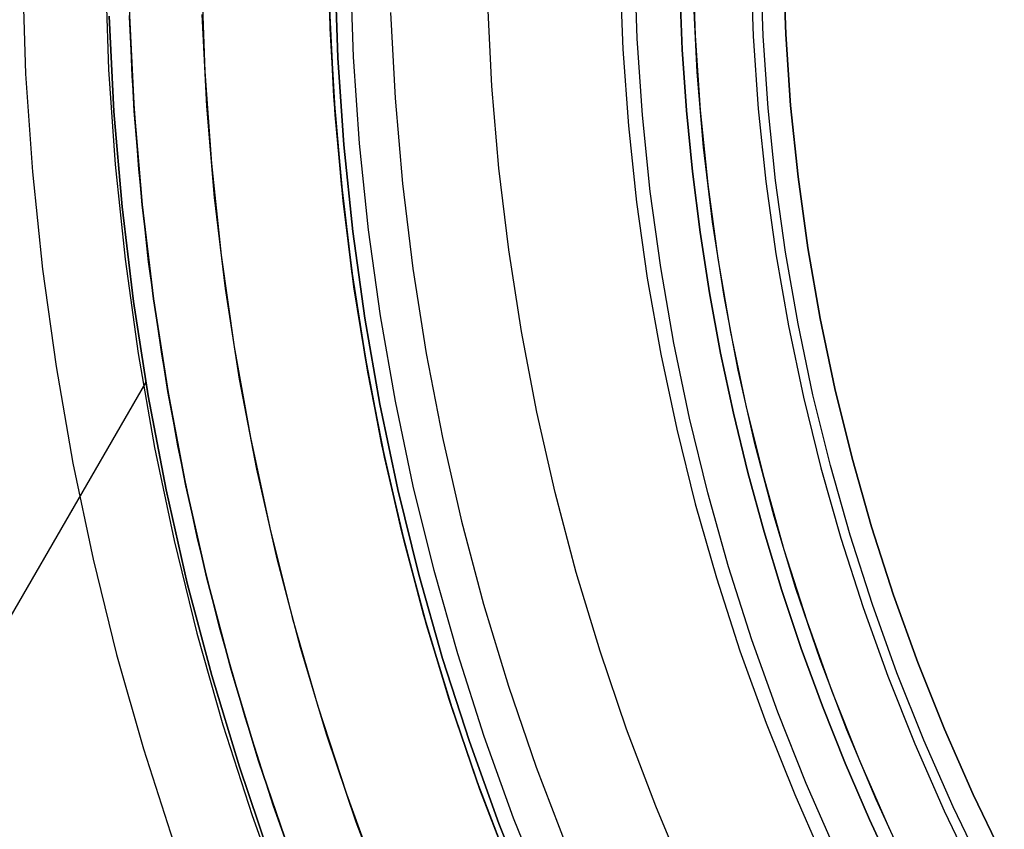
# Model space of a CAD drawing. Header units: millimetres. Extents: x 10871 to 12032, y -2698 to -1680.
# Tile 77 of 183: x 11373 to 11400, y -2072 to -2050. Entities that reach past the tile are written whole.
import ezdxf

# ---------------------------------------------------------------- set-up
doc = ezdxf.new("R2010")
doc.units = ezdxf.units.MM
doc.layers.add('1', color=7, linetype='Continuous')
doc.layers.add('color', color=7, linetype='Continuous')

msp = doc.modelspace()

# ---------------------------------------------------------------- linework, layer by layer
at = {"layer": '1', "color": 7, "true_color": 0xffffff}
for p, q in [((11381.885, -2047.721, 60.904), (11381.94, -2050.098, 60.904)), ((11381.94, -2050.098, 60.904), (11381.885, -2047.721, 60.904)), ((11393.487, -2048.307, 208.403), (11393.556, -2050.311, 208.403)), ((11393.825, -2050.297, 208.385), (11393.756, -2048.303, 208.385)), ((11393.825, -2050.297, 208.385), (11393.756, -2048.303, 208.385)), ((11394.448, -2050.256, 206.567), (11394.38, -2048.289, 206.567)), ((11394.38, -2048.289, 208.385), (11394.448, -2050.256, 208.385)), ((11394.38, -2048.289, 206.567), (11394.448, -2050.256, 206.567)), ((11394.448, -2050.256, 208.385), (11394.38, -2048.289, 208.385)), ((11394.448, -2050.256, 207.476), (11394.38, -2048.289, 207.476)), ((11373.48, -2048.653, 69.704), (11373.573, -2051.347, 69.704)), ((11373.48, -2048.653, 69.704), (11373.573, -2051.347, 69.704)), ((11375.761, -2048.613, 71.704), (11375.851, -2051.229, 71.704)), ((11375.761, -2048.613, 71.704), (11375.851, -2051.229, 71.704)), ((11382.065, -2048.504, 46.153), (11382.148, -2050.902, 46.153)), ((11382.148, -2050.902, 53.153), (11382.065, -2048.504, 53.153)), ((11382.065, -2048.504, 46.153), (11382.148, -2050.902, 46.153)), ((11382.065, -2048.504, 49.653), (11382.148, -2050.902, 49.653)), ((11382.065, -2048.504, 53.153), (11382.148, -2050.902, 53.153)), ((11382.579, -2050.88, 138.188), (11382.497, -2048.497, 138.188)), ((11391.535, -2048.989, 206.672), (11391.606, -2050.672, 206.672)), ((11391.606, -2050.672, 206.672), (11391.535, -2048.989, 206.672)), ((11392.018, -2051.301, 70.904), (11391.915, -2049.235, 70.904)), ((11392.018, -2051.301, 70.904), (11391.915, -2049.235, 70.904)), ((11386.381, -2051.68, 76.403), (11386.268, -2049.419, 76.403)), ((11386.381, -2051.68, 76.403), (11386.268, -2049.419, 76.403)), ((11375.999, -2052.379, 65.998), (11375.868, -2049.756, 65.998)), ((11375.868, -2049.756, 65.998), (11375.999, -2052.379, 65.998)), ((11376.553, -2052.342, 46.606), (11376.423, -2049.738, 46.606)), ((11376.553, -2052.342, 46.606), (11376.423, -2049.738, 46.606)), ((11376.423, -2049.738, 34.804), (11376.553, -2052.342, 34.804)), ((11376.553, -2052.342, 40.705), (11376.423, -2049.738, 40.705)), ((11376.553, -2052.342, 34.804), (11376.423, -2049.738, 34.804)), ((11382.041, -2051.972, 42.804), (11381.92, -2049.56, 42.804)), ((11381.92, -2049.56, 42.804), (11382.041, -2051.972, 42.804)), ((11382.041, -2051.972, 51.854), (11381.92, -2049.56, 51.854)), ((11383.595, -2049.66, 44.653), (11383.718, -2052.013, 44.653)), ((11383.595, -2049.66, 44.653), (11383.718, -2052.013, 44.653)), ((11383.595, -2049.66, 44.653), (11383.718, -2052.013, 44.653)), ((11381.94, -2050.098, 60.904), (11382.076, -2052.471, 60.904)), ((11382.076, -2052.471, 60.904), (11381.94, -2050.098, 60.904)), ((11393.556, -2050.311, 208.403), (11393.695, -2052.311, 208.403)), ((11393.962, -2052.288, 208.385), (11393.825, -2050.297, 208.385)), ((11393.962, -2052.288, 208.385), (11393.825, -2050.297, 208.385)), ((11394.583, -2052.219, 206.567), (11394.448, -2050.256, 206.567)), ((11394.448, -2050.256, 208.385), (11394.583, -2052.219, 208.385)), ((11394.448, -2050.256, 206.567), (11394.583, -2052.219, 206.567)), ((11394.583, -2052.219, 208.385), (11394.448, -2050.256, 208.385)), ((11394.583, -2052.219, 207.476), (11394.448, -2050.256, 207.476)), ((11382.743, -2053.258, 138.188), (11382.579, -2050.88, 138.188)), ((11391.606, -2050.672, 206.672), (11391.723, -2052.352, 206.672)), ((11391.723, -2052.352, 206.672), (11391.606, -2050.672, 206.672)), ((11382.148, -2050.902, 46.153), (11382.313, -2053.296, 46.153)), ((11382.313, -2053.296, 53.153), (11382.148, -2050.902, 53.153)), ((11382.148, -2050.902, 46.153), (11382.313, -2053.296, 46.153)), ((11382.148, -2050.902, 49.653), (11382.313, -2053.296, 49.653)), ((11382.148, -2050.902, 53.153), (11382.313, -2053.296, 53.153)), ((11373.573, -2051.347, 69.704), (11373.759, -2054.036, 69.704)), ((11373.573, -2051.347, 69.704), (11373.759, -2054.036, 69.704)), ((11375.851, -2051.229, 71.704), (11376.031, -2053.839, 71.704)), ((11375.851, -2051.229, 71.704), (11376.031, -2053.839, 71.704)), ((11392.193, -2053.361, 70.904), (11392.018, -2051.301, 70.904)), ((11392.193, -2053.361, 70.904), (11392.018, -2051.301, 70.904)), ((11386.572, -2053.936, 76.403), (11386.381, -2051.68, 76.403)), ((11386.572, -2053.936, 76.403), (11386.381, -2051.68, 76.403)), ((11382.245, -2054.379, 42.804), (11382.041, -2051.972, 42.804)), ((11382.041, -2051.972, 42.804), (11382.245, -2054.379, 42.804)), ((11382.245, -2054.379, 51.854), (11382.041, -2051.972, 51.854)), ((11383.718, -2052.013, 44.653), (11383.922, -2054.361, 44.653)), ((11383.718, -2052.013, 44.653), (11383.922, -2054.361, 44.653)), ((11383.718, -2052.013, 44.653), (11383.922, -2054.361, 44.653)), ((11394.787, -2054.177, 206.567), (11394.583, -2052.219, 206.567)), ((11394.583, -2052.219, 208.385), (11394.787, -2054.177, 208.385)), ((11394.583, -2052.219, 206.567), (11394.787, -2054.177, 206.567)), ((11394.787, -2054.177, 208.385), (11394.583, -2052.219, 208.385)), ((11394.787, -2054.177, 207.476), (11394.583, -2052.219, 207.476)), ((11376.221, -2054.996, 65.998), (11375.999, -2052.379, 65.998)), ((11375.999, -2052.379, 65.998), (11376.221, -2054.996, 65.998)), ((11376.773, -2054.939, 46.606), (11376.553, -2052.342, 46.606)), ((11376.773, -2054.939, 46.606), (11376.553, -2052.342, 46.606)), ((11376.553, -2052.342, 34.804), (11376.773, -2054.939, 34.804)), ((11376.773, -2054.939, 40.705), (11376.553, -2052.342, 40.705)), ((11376.773, -2054.939, 34.804), (11376.553, -2052.342, 34.804)), ((11382.076, -2052.471, 60.904), (11382.293, -2054.838, 60.904)), ((11382.293, -2054.838, 60.904), (11382.076, -2052.471, 60.904)), ((11391.723, -2052.352, 206.672), (11391.886, -2054.028, 206.672)), ((11391.886, -2054.028, 206.672), (11391.723, -2052.352, 206.672)), ((11393.695, -2052.311, 208.403), (11393.902, -2054.305, 208.403)), ((11394.169, -2054.273, 208.385), (11393.962, -2052.288, 208.385)), ((11394.169, -2054.273, 208.385), (11393.962, -2052.288, 208.385)), ((11382.313, -2053.296, 46.153), (11382.561, -2055.682, 46.153)), ((11382.561, -2055.682, 53.153), (11382.313, -2053.296, 53.153)), ((11382.313, -2053.296, 46.153), (11382.561, -2055.682, 46.153)), ((11382.313, -2053.296, 49.653), (11382.561, -2055.682, 49.653)), ((11382.313, -2053.296, 53.153), (11382.561, -2055.682, 53.153)), ((11382.99, -2055.63, 138.188), (11382.743, -2053.258, 138.188)), ((11392.439, -2055.415, 70.904), (11392.193, -2053.361, 70.904)), ((11392.439, -2055.415, 70.904), (11392.193, -2053.361, 70.904)), ((11376.031, -2053.839, 71.704), (11376.302, -2056.442, 71.704)), ((11376.031, -2053.839, 71.704), (11376.302, -2056.442, 71.704)), ((11373.759, -2054.036, 69.704), (11374.038, -2056.717, 69.704)), ((11373.759, -2054.036, 69.704), (11374.038, -2056.717, 69.704)), ((11386.842, -2056.185, 76.403), (11386.572, -2053.936, 76.403)), ((11386.842, -2056.185, 76.403), (11386.572, -2053.936, 76.403)), ((11391.886, -2054.028, 206.672), (11392.097, -2055.699, 206.672)), ((11392.097, -2055.699, 206.672), (11391.886, -2054.028, 206.672)), ((11382.532, -2056.778, 42.804), (11382.245, -2054.379, 42.804)), ((11382.245, -2054.379, 42.804), (11382.532, -2056.778, 42.804)), ((11382.532, -2056.778, 51.854), (11382.245, -2054.379, 51.854)), ((11383.922, -2054.361, 44.653), (11384.207, -2056.699, 44.653)), ((11383.922, -2054.361, 44.653), (11384.207, -2056.699, 44.653)), ((11383.922, -2054.361, 44.653), (11384.207, -2056.699, 44.653)), ((11393.902, -2054.305, 208.403), (11394.178, -2056.291, 208.403)), ((11394.443, -2056.249, 208.385), (11394.169, -2054.273, 208.385)), ((11394.443, -2056.249, 208.385), (11394.169, -2054.273, 208.385)), ((11395.058, -2056.126, 206.567), (11394.787, -2054.177, 206.567)), ((11394.787, -2054.177, 208.385), (11395.058, -2056.126, 208.385)), ((11394.787, -2054.177, 206.567), (11395.058, -2056.126, 206.567)), ((11395.058, -2056.126, 208.385), (11394.787, -2054.177, 208.385)), ((11395.058, -2056.126, 207.476), (11394.787, -2054.177, 207.476)), ((11377.084, -2057.527, 46.606), (11376.773, -2054.939, 46.606)), ((11377.084, -2057.527, 46.606), (11376.773, -2054.939, 46.606)), ((11376.773, -2054.939, 34.804), (11377.084, -2057.527, 34.804)), ((11377.084, -2057.527, 40.705), (11376.773, -2054.939, 40.705)), ((11377.084, -2057.527, 34.804), (11376.773, -2054.939, 34.804)), ((11382.293, -2054.838, 60.904), (11382.591, -2057.196, 60.904)), ((11382.591, -2057.196, 60.904), (11382.293, -2054.838, 60.904)), ((11376.533, -2057.603, 65.998), (11376.221, -2054.996, 65.998)), ((11376.221, -2054.996, 65.998), (11376.533, -2057.603, 65.998)), ((11392.756, -2057.458, 70.904), (11392.439, -2055.415, 70.904)), ((11392.756, -2057.458, 70.904), (11392.439, -2055.415, 70.904)), ((11382.561, -2055.682, 46.153), (11382.892, -2058.058, 46.153)), ((11382.892, -2058.058, 53.153), (11382.561, -2055.682, 53.153)), ((11382.561, -2055.682, 46.153), (11382.892, -2058.058, 46.153)), ((11382.561, -2055.682, 49.653), (11382.892, -2058.058, 49.653)), ((11382.561, -2055.682, 53.153), (11382.892, -2058.058, 53.153)), ((11383.318, -2057.992, 138.188), (11382.99, -2055.63, 138.188)), ((11392.097, -2055.699, 206.672), (11392.355, -2057.364, 206.672)), ((11392.355, -2057.364, 206.672), (11392.097, -2055.699, 206.672)), ((11387.189, -2058.422, 76.403), (11386.842, -2056.185, 76.403)), ((11387.189, -2058.422, 76.403), (11386.842, -2056.185, 76.403)), ((11394.178, -2056.291, 208.403), (11394.522, -2058.266, 208.403)), ((11394.786, -2058.215, 208.385), (11394.443, -2056.249, 208.385)), ((11394.786, -2058.215, 208.385), (11394.443, -2056.249, 208.385)), ((11395.396, -2058.065, 206.567), (11395.058, -2056.126, 206.567)), ((11395.058, -2056.126, 208.385), (11395.396, -2058.065, 208.385)), ((11395.058, -2056.126, 206.567), (11395.396, -2058.065, 206.567)), ((11395.396, -2058.065, 208.385), (11395.058, -2056.126, 208.385)), ((11395.396, -2058.065, 207.476), (11395.058, -2056.126, 207.476)), ((11376.302, -2056.442, 71.704), (11376.662, -2059.034, 71.704)), ((11376.302, -2056.442, 71.704), (11376.662, -2059.034, 71.704)), ((11374.038, -2056.717, 69.704), (11374.409, -2059.387, 69.704)), ((11374.038, -2056.717, 69.704), (11374.409, -2059.387, 69.704)), ((11382.903, -2059.165, 42.804), (11382.532, -2056.778, 42.804)), ((11382.532, -2056.778, 42.804), (11382.903, -2059.165, 42.804)), ((11382.903, -2059.165, 51.854), (11382.532, -2056.778, 51.854)), ((11384.207, -2056.699, 44.653), (11384.573, -2059.027, 44.653)), ((11384.207, -2056.699, 44.653), (11384.573, -2059.027, 44.653)), ((11384.207, -2056.699, 44.653), (11384.573, -2059.027, 44.653)), ((11382.591, -2057.196, 60.904), (11382.97, -2059.543, 60.904)), ((11382.97, -2059.543, 60.904), (11382.591, -2057.196, 60.904)), ((11392.355, -2057.364, 206.672), (11392.659, -2059.02, 206.672)), ((11392.659, -2059.02, 206.672), (11392.355, -2057.364, 206.672)), ((11376.937, -2060.198, 65.998), (11376.533, -2057.603, 65.998)), ((11376.533, -2057.603, 65.998), (11376.937, -2060.198, 65.998)), ((11377.484, -2060.103, 46.606), (11377.084, -2057.527, 46.606)), ((11377.484, -2060.103, 46.606), (11377.084, -2057.527, 46.606)), ((11377.084, -2057.527, 34.804), (11377.484, -2060.103, 34.804)), ((11377.484, -2060.103, 40.705), (11377.084, -2057.527, 40.705)), ((11377.484, -2060.103, 34.804), (11377.084, -2057.527, 34.804)), ((11393.145, -2059.489, 70.904), (11392.756, -2057.458, 70.904)), ((11393.145, -2059.489, 70.904), (11392.756, -2057.458, 70.904)), ((11382.892, -2058.058, 46.153), (11383.304, -2060.422, 46.153)), ((11383.304, -2060.422, 53.153), (11382.892, -2058.058, 53.153)), ((11382.892, -2058.058, 46.153), (11383.304, -2060.422, 46.153)), ((11382.892, -2058.058, 49.653), (11383.304, -2060.422, 49.653)), ((11382.892, -2058.058, 53.153), (11383.304, -2060.422, 53.153)), ((11383.728, -2060.341, 138.188), (11383.318, -2057.992, 138.188)), ((11395.801, -2059.991, 206.567), (11395.396, -2058.065, 206.567)), ((11395.396, -2058.065, 208.385), (11395.801, -2059.991, 208.385)), ((11395.396, -2058.065, 206.567), (11395.801, -2059.991, 206.567)), ((11395.801, -2059.991, 208.385), (11395.396, -2058.065, 208.385)), ((11395.801, -2059.991, 207.476), (11395.396, -2058.065, 207.476)), ((11387.614, -2060.646, 76.403), (11387.189, -2058.422, 76.403)), ((11387.614, -2060.646, 76.403), (11387.189, -2058.422, 76.403)), ((11394.522, -2058.266, 208.403), (11394.935, -2060.228, 208.403)), ((11395.196, -2060.168, 208.385), (11394.786, -2058.215, 208.385)), ((11395.196, -2060.168, 208.385), (11394.786, -2058.215, 208.385)), ((11376.662, -2059.034, 71.704), (11377.112, -2061.612, 71.704)), ((11376.662, -2059.034, 71.704), (11377.112, -2061.612, 71.704)), ((11383.357, -2061.537, 42.804), (11382.903, -2059.165, 42.804)), ((11382.903, -2059.165, 42.804), (11383.357, -2061.537, 42.804)), ((11383.357, -2061.537, 51.854), (11382.903, -2059.165, 51.854)), ((11384.573, -2059.027, 44.653), (11385.019, -2061.34, 44.653)), ((11384.573, -2059.027, 44.653), (11385.019, -2061.34, 44.653)), ((11384.573, -2059.027, 44.653), (11385.019, -2061.34, 44.653)), ((11392.659, -2059.02, 206.672), (11393.01, -2060.667, 206.672)), ((11393.01, -2060.667, 206.672), (11392.659, -2059.02, 206.672)), ((11374.409, -2059.387, 69.704), (11374.872, -2062.043, 69.704)), ((11374.409, -2059.387, 69.704), (11374.872, -2062.043, 69.704)), ((11382.97, -2059.543, 60.904), (11383.428, -2061.876, 60.904)), ((11383.428, -2061.876, 60.904), (11382.97, -2059.543, 60.904)), ((11393.603, -2061.506, 70.904), (11393.145, -2059.489, 70.904)), ((11393.603, -2061.506, 70.904), (11393.145, -2059.489, 70.904)), ((11376.871, -2059.814, 65.998), (11368.631, -2074.087, 65.998)), ((11396.272, -2061.902, 206.567), (11395.801, -2059.991, 206.567)), ((11395.801, -2059.991, 208.385), (11396.272, -2061.902, 208.385)), ((11395.801, -2059.991, 206.567), (11396.272, -2061.902, 206.567)), ((11396.272, -2061.902, 208.385), (11395.801, -2059.991, 208.385)), ((11396.272, -2061.902, 207.476), (11395.801, -2059.991, 207.476)), ((11377.43, -2062.777, 65.998), (11376.937, -2060.198, 65.998)), ((11376.937, -2060.198, 65.998), (11377.43, -2062.777, 65.998)), ((11377.973, -2062.663, 46.606), (11377.484, -2060.103, 46.606)), ((11377.973, -2062.663, 46.606), (11377.484, -2060.103, 46.606)), ((11377.484, -2060.103, 34.804), (11377.973, -2062.663, 34.804)), ((11377.973, -2062.663, 40.705), (11377.484, -2060.103, 40.705)), ((11377.973, -2062.663, 34.804), (11377.484, -2060.103, 34.804)), ((11384.218, -2062.674, 138.188), (11383.728, -2060.341, 138.188)), ((11394.935, -2060.228, 208.403), (11395.414, -2062.174, 208.403)), ((11395.674, -2062.106, 208.385), (11395.196, -2060.168, 208.385)), ((11395.674, -2062.106, 208.385), (11395.196, -2060.168, 208.385)), ((11383.304, -2060.422, 46.153), (11383.797, -2062.77, 46.153)), ((11383.797, -2062.77, 53.153), (11383.304, -2060.422, 53.153)), ((11383.304, -2060.422, 46.153), (11383.797, -2062.77, 46.153)), ((11383.304, -2060.422, 49.653), (11383.797, -2062.77, 49.653)), ((11383.304, -2060.422, 53.153), (11383.797, -2062.77, 53.153)), ((11388.116, -2062.854, 76.403), (11387.614, -2060.646, 76.403)), ((11388.116, -2062.854, 76.403), (11387.614, -2060.646, 76.403)), ((11393.01, -2060.667, 206.672), (11393.408, -2062.304, 206.672)), ((11393.408, -2062.304, 206.672), (11393.01, -2060.667, 206.672)), ((11385.019, -2061.34, 44.653), (11385.545, -2063.637, 44.653)), ((11385.019, -2061.34, 44.653), (11385.545, -2063.637, 44.653)), ((11385.019, -2061.34, 44.653), (11385.545, -2063.637, 44.653)), ((11377.112, -2061.612, 71.704), (11377.65, -2064.173, 71.704)), ((11377.112, -2061.612, 71.704), (11377.65, -2064.173, 71.704)), ((11383.892, -2063.893, 42.804), (11383.357, -2061.537, 42.804)), ((11383.357, -2061.537, 42.804), (11383.892, -2063.893, 42.804)), ((11383.892, -2063.893, 51.854), (11383.357, -2061.537, 51.854)), ((11394.132, -2063.505, 70.904), (11393.603, -2061.506, 70.904)), ((11394.132, -2063.505, 70.904), (11393.603, -2061.506, 70.904)), ((11383.428, -2061.876, 60.904), (11383.966, -2064.191, 60.904)), ((11383.966, -2064.191, 60.904), (11383.428, -2061.876, 60.904)), ((11396.808, -2063.796, 206.567), (11396.272, -2061.902, 206.567)), ((11396.272, -2061.902, 208.385), (11396.808, -2063.796, 208.385)), ((11396.272, -2061.902, 206.567), (11396.808, -2063.796, 206.567)), ((11396.808, -2063.796, 208.385), (11396.272, -2061.902, 208.385)), ((11396.808, -2063.796, 207.476), (11396.272, -2061.902, 207.476)), ((11374.872, -2062.043, 69.704), (11375.426, -2064.681, 69.704)), ((11374.872, -2062.043, 69.704), (11375.426, -2064.681, 69.704)), ((11395.414, -2062.174, 208.403), (11395.961, -2064.103, 208.403)), ((11396.218, -2064.026, 208.385), (11395.674, -2062.106, 208.385)), ((11396.218, -2064.026, 208.385), (11395.674, -2062.106, 208.385)), ((11393.408, -2062.304, 206.672), (11393.852, -2063.929, 206.672)), ((11393.852, -2063.929, 206.672), (11393.408, -2062.304, 206.672)), ((11378.012, -2065.338, 65.998), (11377.43, -2062.777, 65.998)), ((11377.43, -2062.777, 65.998), (11378.012, -2065.338, 65.998)), ((11378.551, -2065.205, 46.606), (11377.973, -2062.663, 46.606)), ((11378.551, -2065.205, 46.606), (11377.973, -2062.663, 46.606)), ((11377.973, -2062.663, 34.804), (11378.551, -2065.205, 34.804)), ((11378.551, -2065.205, 40.705), (11377.973, -2062.663, 40.705)), ((11378.551, -2065.205, 34.804), (11377.973, -2062.663, 34.804)), ((11383.797, -2062.77, 46.153), (11384.371, -2065.099, 46.153)), ((11384.371, -2065.099, 53.153), (11383.797, -2062.77, 53.153)), ((11383.797, -2062.77, 46.153), (11384.371, -2065.099, 46.153)), ((11383.797, -2062.77, 49.653), (11384.371, -2065.099, 49.653)), ((11383.797, -2062.77, 53.153), (11384.371, -2065.099, 53.153)), ((11384.789, -2064.989, 138.188), (11384.218, -2062.674, 138.188)), ((11388.695, -2065.044, 76.403), (11388.116, -2062.854, 76.403)), ((11388.695, -2065.044, 76.403), (11388.116, -2062.854, 76.403)), ((11394.729, -2065.485, 70.904), (11394.132, -2063.505, 70.904)), ((11394.729, -2065.485, 70.904), (11394.132, -2063.505, 70.904)), ((11385.545, -2063.637, 44.653), (11386.15, -2065.914, 44.653)), ((11385.545, -2063.637, 44.653), (11386.15, -2065.914, 44.653)), ((11385.545, -2063.637, 44.653), (11386.15, -2065.914, 44.653)), ((11397.41, -2065.67, 206.567), (11396.808, -2063.796, 206.567)), ((11396.808, -2063.796, 208.385), (11397.41, -2065.67, 208.385)), ((11396.808, -2063.796, 206.567), (11397.41, -2065.67, 206.567)), ((11397.41, -2065.67, 208.385), (11396.808, -2063.796, 208.385)), ((11397.41, -2065.67, 207.476), (11396.808, -2063.796, 207.476)), ((11384.509, -2066.228, 42.804), (11383.892, -2063.893, 42.804)), ((11383.892, -2063.893, 42.804), (11384.509, -2066.228, 42.804)), ((11384.509, -2066.228, 51.854), (11383.892, -2063.893, 51.854)), ((11393.852, -2063.929, 206.672), (11394.341, -2065.541, 206.672)), ((11394.341, -2065.541, 206.672), (11393.852, -2063.929, 206.672)), ((11395.961, -2064.103, 208.403), (11396.574, -2066.012, 208.403)), ((11396.828, -2065.926, 208.385), (11396.218, -2064.026, 208.385)), ((11396.828, -2065.926, 208.385), (11396.218, -2064.026, 208.385)), ((11377.65, -2064.173, 71.704), (11378.276, -2066.714, 71.704)), ((11377.65, -2064.173, 71.704), (11378.276, -2066.714, 71.704)), ((11383.966, -2064.191, 60.904), (11384.583, -2066.487, 60.904)), ((11384.583, -2066.487, 60.904), (11383.966, -2064.191, 60.904)), ((11375.426, -2064.681, 69.704), (11376.071, -2067.298, 69.704)), ((11375.426, -2064.681, 69.704), (11376.071, -2067.298, 69.704)), ((11379.217, -2067.725, 46.606), (11378.551, -2065.205, 46.606)), ((11379.217, -2067.725, 46.606), (11378.551, -2065.205, 46.606)), ((11378.551, -2065.205, 34.804), (11379.217, -2067.725, 34.804)), ((11379.217, -2067.725, 40.705), (11378.551, -2065.205, 40.705)), ((11379.217, -2067.725, 34.804), (11378.551, -2065.205, 34.804)), ((11384.371, -2065.099, 46.153), (11385.025, -2067.408, 46.153)), ((11385.025, -2067.408, 53.153), (11384.371, -2065.099, 53.153)), ((11384.371, -2065.099, 46.153), (11385.025, -2067.408, 46.153)), ((11384.371, -2065.099, 49.653), (11385.025, -2067.408, 49.653)), ((11384.371, -2065.099, 53.153), (11385.025, -2067.408, 53.153)), ((11385.439, -2067.283, 138.188), (11384.789, -2064.989, 138.188)), ((11389.349, -2067.211, 76.403), (11388.695, -2065.044, 76.403)), ((11389.349, -2067.211, 76.403), (11388.695, -2065.044, 76.403)), ((11378.683, -2067.877, 65.998), (11378.012, -2065.338, 65.998)), ((11378.012, -2065.338, 65.998), (11378.683, -2067.877, 65.998)), ((11395.395, -2067.443, 70.904), (11394.729, -2065.485, 70.904)), ((11395.395, -2067.443, 70.904), (11394.729, -2065.485, 70.904)), ((11394.341, -2065.541, 206.672), (11394.876, -2067.138, 206.672)), ((11394.876, -2067.138, 206.672), (11394.341, -2065.541, 206.672)), ((11398.076, -2067.522, 206.567), (11397.41, -2065.67, 206.567)), ((11397.41, -2065.67, 208.385), (11398.076, -2067.522, 208.385)), ((11397.41, -2065.67, 206.567), (11398.076, -2067.522, 206.567)), ((11398.076, -2067.522, 208.385), (11397.41, -2065.67, 208.385)), ((11398.076, -2067.522, 207.476), (11397.41, -2065.67, 207.476)), ((11386.15, -2065.914, 44.653), (11386.834, -2068.168, 44.653)), ((11386.15, -2065.914, 44.653), (11386.834, -2068.168, 44.653)), ((11386.15, -2065.914, 44.653), (11386.834, -2068.168, 44.653)), ((11396.574, -2066.012, 208.403), (11397.253, -2067.899, 208.403)), ((11397.504, -2067.804, 208.385), (11396.828, -2065.926, 208.385)), ((11397.504, -2067.804, 208.385), (11396.828, -2065.926, 208.385)), ((11385.207, -2068.54, 42.804), (11384.509, -2066.228, 42.804)), ((11384.509, -2066.228, 42.804), (11385.207, -2068.54, 42.804)), ((11385.207, -2068.54, 51.854), (11384.509, -2066.228, 51.854)), ((11384.583, -2066.487, 60.904), (11385.278, -2068.76, 60.904)), ((11385.278, -2068.76, 60.904), (11384.583, -2066.487, 60.904)), ((11378.276, -2066.714, 71.704), (11378.99, -2069.232, 71.704)), ((11378.276, -2066.714, 71.704), (11378.99, -2069.232, 71.704)), ((11376.071, -2067.298, 69.704), (11376.807, -2069.891, 69.704)), ((11376.071, -2067.298, 69.704), (11376.807, -2069.891, 69.704)), ((11386.168, -2069.553, 138.188), (11385.439, -2067.283, 138.188)), ((11390.079, -2069.355, 76.403), (11389.349, -2067.211, 76.403)), ((11390.079, -2069.355, 76.403), (11389.349, -2067.211, 76.403)), ((11394.876, -2067.138, 206.672), (11395.455, -2068.72, 206.672)), ((11395.455, -2068.72, 206.672), (11394.876, -2067.138, 206.672)), ((11385.025, -2067.408, 46.153), (11385.759, -2069.692, 46.153)), ((11385.759, -2069.692, 53.153), (11385.025, -2067.408, 53.153)), ((11385.025, -2067.408, 46.153), (11385.759, -2069.692, 46.153)), ((11385.025, -2067.408, 49.653), (11385.759, -2069.692, 49.653)), ((11385.025, -2067.408, 53.153), (11385.759, -2069.692, 53.153)), ((11396.129, -2069.376, 70.904), (11395.395, -2067.443, 70.904)), ((11396.129, -2069.376, 70.904), (11395.395, -2067.443, 70.904)), ((11398.806, -2069.35, 206.567), (11398.076, -2067.522, 206.567)), ((11398.076, -2067.522, 208.385), (11398.806, -2069.35, 208.385)), ((11398.076, -2067.522, 206.567), (11398.806, -2069.35, 206.567)), ((11398.806, -2069.35, 208.385), (11398.076, -2067.522, 208.385)), ((11398.806, -2069.35, 207.476), (11398.076, -2067.522, 207.476)), ((11379.442, -2070.391, 65.998), (11378.683, -2067.877, 65.998)), ((11378.683, -2067.877, 65.998), (11379.442, -2070.391, 65.998)), ((11379.97, -2070.221, 46.606), (11379.217, -2067.725, 46.606)), ((11379.97, -2070.221, 46.606), (11379.217, -2067.725, 46.606)), ((11379.217, -2067.725, 34.804), (11379.97, -2070.221, 34.804)), ((11379.97, -2070.221, 40.705), (11379.217, -2067.725, 40.705)), ((11379.97, -2070.221, 34.804), (11379.217, -2067.725, 34.804)), ((11397.253, -2067.899, 208.403), (11397.996, -2069.761, 208.403)), ((11398.243, -2069.657, 208.385), (11397.504, -2067.804, 208.385)), ((11398.243, -2069.657, 208.385), (11397.504, -2067.804, 208.385)), ((11386.834, -2068.168, 44.653), (11387.596, -2070.398, 44.653)), ((11386.834, -2068.168, 44.653), (11387.596, -2070.398, 44.653)), ((11386.834, -2068.168, 44.653), (11387.596, -2070.398, 44.653)), ((11385.985, -2070.827, 42.804), (11385.207, -2068.54, 42.804)), ((11385.207, -2068.54, 42.804), (11385.985, -2070.827, 42.804)), ((11385.985, -2070.827, 51.854), (11385.207, -2068.54, 51.854)), ((11395.455, -2068.72, 206.672), (11396.079, -2070.285, 206.672)), ((11396.079, -2070.285, 206.672), (11395.455, -2068.72, 206.672)), ((11385.278, -2068.76, 60.904), (11386.051, -2071.008, 60.904)), ((11386.051, -2071.008, 60.904), (11385.278, -2068.76, 60.904)), ((11378.99, -2069.232, 71.704), (11379.79, -2071.723, 71.704)), ((11378.99, -2069.232, 71.704), (11379.79, -2071.723, 71.704)), ((11386.975, -2071.797, 138.188), (11386.168, -2069.553, 138.188)), ((11390.882, -2071.472, 76.403), (11390.079, -2069.355, 76.403)), ((11390.882, -2071.472, 76.403), (11390.079, -2069.355, 76.403)), ((11396.929, -2071.283, 70.904), (11396.129, -2069.376, 70.904)), ((11396.929, -2071.283, 70.904), (11396.129, -2069.376, 70.904)), ((11399.598, -2071.151, 206.567), (11398.806, -2069.35, 206.567)), ((11398.806, -2069.35, 208.385), (11399.598, -2071.151, 208.385)), ((11398.806, -2069.35, 206.567), (11399.598, -2071.151, 206.567)), ((11399.598, -2071.151, 208.385), (11398.806, -2069.35, 208.385)), ((11399.598, -2071.151, 207.476), (11398.806, -2069.35, 207.476)), ((11385.759, -2069.692, 46.153), (11386.571, -2071.95, 46.153)), ((11386.571, -2071.95, 53.153), (11385.759, -2069.692, 53.153)), ((11385.759, -2069.692, 46.153), (11386.571, -2071.95, 46.153)), ((11385.759, -2069.692, 49.653), (11386.571, -2071.95, 49.653)), ((11385.759, -2069.692, 53.153), (11386.571, -2071.95, 53.153)), ((11397.996, -2069.761, 208.403), (11398.803, -2071.596, 208.403)), ((11399.047, -2071.484, 208.385), (11398.243, -2069.657, 208.385)), ((11399.047, -2071.484, 208.385), (11398.243, -2069.657, 208.385)), ((11376.807, -2069.891, 69.704), (11377.631, -2072.458, 69.704)), ((11376.807, -2069.891, 69.704), (11377.631, -2072.458, 69.704)), ((11380.81, -2072.689, 46.606), (11379.97, -2070.221, 46.606)), ((11380.81, -2072.689, 46.606), (11379.97, -2070.221, 46.606)), ((11379.97, -2070.221, 34.804), (11380.81, -2072.689, 34.804)), ((11380.81, -2072.689, 40.705), (11379.97, -2070.221, 40.705)), ((11380.81, -2072.689, 34.804), (11379.97, -2070.221, 34.804)), ((11396.079, -2070.285, 206.672), (11396.745, -2071.833, 206.672)), ((11396.745, -2071.833, 206.672), (11396.079, -2070.285, 206.672)), ((11380.287, -2072.877, 65.998), (11379.442, -2070.391, 65.998)), ((11379.442, -2070.391, 65.998), (11380.287, -2072.877, 65.998)), ((11387.596, -2070.398, 44.653), (11388.434, -2072.6, 44.653)), ((11387.596, -2070.398, 44.653), (11388.434, -2072.6, 44.653)), ((11387.596, -2070.398, 44.653), (11388.434, -2072.6, 44.653)), ((11386.842, -2073.086, 42.804), (11385.985, -2070.827, 42.804)), ((11385.985, -2070.827, 42.804), (11386.842, -2073.086, 42.804)), ((11386.842, -2073.086, 51.854), (11385.985, -2070.827, 51.854)), ((11386.051, -2071.008, 60.904), (11386.899, -2073.228, 60.904)), ((11386.899, -2073.228, 60.904), (11386.051, -2071.008, 60.904)), ((11400.452, -2072.924, 206.567), (11399.598, -2071.151, 206.567)), ((11399.598, -2071.151, 208.385), (11400.452, -2072.924, 208.385)), ((11399.598, -2071.151, 206.567), (11400.452, -2072.924, 206.567)), ((11400.452, -2072.924, 208.385), (11399.598, -2071.151, 208.385)), ((11400.452, -2072.924, 207.476), (11399.598, -2071.151, 207.476)), ((11397.795, -2073.161, 70.904), (11396.929, -2071.283, 70.904)), ((11397.795, -2073.161, 70.904), (11396.929, -2071.283, 70.904)), ((11379.79, -2071.723, 71.704), (11380.675, -2074.186, 71.704)), ((11379.79, -2071.723, 71.704), (11380.675, -2074.186, 71.704)), ((11391.758, -2073.56, 76.403), (11390.882, -2071.472, 76.403)), ((11391.758, -2073.56, 76.403), (11390.882, -2071.472, 76.403)), ((11398.803, -2071.596, 208.403), (11399.673, -2073.402, 208.403)), ((11399.913, -2073.282, 208.385), (11399.047, -2071.484, 208.385)), ((11399.913, -2073.282, 208.385), (11399.047, -2071.484, 208.385)), ((11386.571, -2071.95, 46.153), (11387.46, -2074.178, 46.153)), ((11387.46, -2074.178, 53.153), (11386.571, -2071.95, 53.153)), ((11386.571, -2071.95, 46.153), (11387.46, -2074.178, 46.153)), ((11386.571, -2071.95, 49.653), (11387.46, -2074.178, 49.653)), ((11386.571, -2071.95, 53.153), (11387.46, -2074.178, 53.153)), ((11387.859, -2074.011, 138.188), (11386.975, -2071.797, 138.188)), ((11396.745, -2071.833, 206.672), (11397.455, -2073.361, 206.672)), ((11397.455, -2073.361, 206.672), (11396.745, -2071.833, 206.672))]:
    msp.add_line(p, q, dxfattribs=at)
at = {"layer": 'color', "color": 254, "true_color": 0xcad1ee}
for p, q in [((11390.369, -2050.377, 17.504), (11390.3, -2048.269, 17.504)), ((11391.967, -2050.292, 19.504), (11391.899, -2048.24, 19.504)), ((11391.967, -2050.292, 17.504), (11391.899, -2048.24, 17.504)), ((11391.967, -2050.292, 18.504), (11391.899, -2048.24, 18.504)), ((11389.896, -2048.553, 21.604), (11389.975, -2050.664, 21.604)), ((11389.896, -2048.553, 19.504), (11389.975, -2050.664, 19.504)), ((11389.896, -2048.553, 20.554), (11389.975, -2050.664, 20.554)), ((11376.496, -2051.413, 13.749), (11376.4, -2048.854, 13.749)), ((11378.398, -2048.743, 14.602), (11378.492, -2051.278, 14.602)), ((11376.555, -2052.368, 34.804), (11376.425, -2049.782, 34.804)), ((11376.555, -2052.368, 24.276), (11376.425, -2049.782, 24.276)), ((11378.55, -2052.233, 34.804), (11378.423, -2049.716, 34.804)), ((11378.55, -2052.233, 24.703), (11378.423, -2049.716, 24.703)), ((11392.106, -2052.342, 19.504), (11391.967, -2050.292, 19.504)), ((11392.106, -2052.342, 17.504), (11391.967, -2050.292, 17.504)), ((11392.106, -2052.342, 18.504), (11391.967, -2050.292, 18.504)), ((11390.512, -2052.481, 17.504), (11390.369, -2050.377, 17.504)), ((11389.975, -2050.664, 21.604), (11390.127, -2052.771, 21.604)), ((11389.975, -2050.664, 19.504), (11390.127, -2052.771, 19.504)), ((11389.975, -2050.664, 20.554), (11390.127, -2052.771, 20.554)), ((11376.68, -2053.968, 13.749), (11376.496, -2051.413, 13.749)), ((11378.492, -2051.278, 14.602), (11378.674, -2053.809, 14.602)), ((11378.764, -2054.744, 34.804), (11378.55, -2052.233, 34.804)), ((11378.764, -2054.744, 24.703), (11378.55, -2052.233, 24.703)), ((11376.774, -2054.948, 34.804), (11376.555, -2052.368, 34.804)), ((11376.774, -2054.948, 24.276), (11376.555, -2052.368, 24.276)), ((11390.727, -2054.579, 17.504), (11390.512, -2052.481, 17.504)), ((11392.315, -2054.385, 19.504), (11392.106, -2052.342, 19.504)), ((11392.315, -2054.385, 17.504), (11392.106, -2052.342, 17.504)), ((11392.315, -2054.385, 18.504), (11392.106, -2052.342, 18.504)), ((11390.127, -2052.771, 21.604), (11390.351, -2054.872, 21.604)), ((11390.127, -2052.771, 19.504), (11390.351, -2054.872, 19.504)), ((11390.127, -2052.771, 20.554), (11390.351, -2054.872, 20.554)), ((11378.674, -2053.809, 14.602), (11378.944, -2056.332, 14.602)), ((11376.951, -2056.514, 13.749), (11376.68, -2053.968, 13.749)), ((11392.595, -2056.42, 19.504), (11392.315, -2054.385, 19.504)), ((11392.595, -2056.42, 17.504), (11392.315, -2054.385, 17.504)), ((11392.595, -2056.42, 18.504), (11392.315, -2054.385, 18.504)), ((11391.014, -2056.668, 17.504), (11390.727, -2054.579, 17.504)), ((11377.082, -2057.519, 34.804), (11376.774, -2054.948, 34.804)), ((11377.082, -2057.519, 24.276), (11376.774, -2054.948, 24.276)), ((11379.064, -2057.246, 34.804), (11378.764, -2054.744, 34.804)), ((11379.064, -2057.246, 24.703), (11378.764, -2054.744, 24.703)), ((11390.351, -2054.872, 21.604), (11390.647, -2056.964, 21.604)), ((11390.351, -2054.872, 19.504), (11390.647, -2056.964, 19.504)), ((11390.351, -2054.872, 20.554), (11390.647, -2056.964, 20.554)), ((11377.309, -2059.05, 13.749), (11376.951, -2056.514, 13.749)), ((11378.944, -2056.332, 14.602), (11379.301, -2058.844, 14.602)), ((11392.945, -2058.444, 19.504), (11392.595, -2056.42, 19.504)), ((11392.945, -2058.444, 17.504), (11392.595, -2056.42, 17.504)), ((11392.945, -2058.444, 18.504), (11392.595, -2056.42, 18.504)), ((11391.373, -2058.746, 17.504), (11391.014, -2056.668, 17.504)), ((11390.647, -2056.964, 21.604), (11391.015, -2059.045, 21.604)), ((11390.647, -2056.964, 19.504), (11391.015, -2059.045, 19.504)), ((11390.647, -2056.964, 20.554), (11391.015, -2059.045, 20.554)), ((11379.45, -2059.737, 34.804), (11379.064, -2057.246, 34.804)), ((11379.45, -2059.737, 24.703), (11379.064, -2057.246, 24.703)), ((11377.479, -2060.077, 34.804), (11377.082, -2057.519, 34.804)), ((11377.479, -2060.077, 24.276), (11377.082, -2057.519, 24.276)), ((11393.364, -2060.455, 19.504), (11392.945, -2058.444, 19.504)), ((11393.364, -2060.455, 17.504), (11392.945, -2058.444, 17.504)), ((11393.364, -2060.455, 18.504), (11392.945, -2058.444, 18.504)), ((11379.301, -2058.844, 14.602), (11379.746, -2061.342, 14.602)), ((11391.804, -2060.811, 17.504), (11391.373, -2058.746, 17.504)), ((11377.753, -2061.572, 13.749), (11377.309, -2059.05, 13.749)), ((11391.015, -2059.045, 21.604), (11391.454, -2061.112, 21.604)), ((11391.015, -2059.045, 19.504), (11391.454, -2061.112, 19.504)), ((11391.015, -2059.045, 20.554), (11391.454, -2061.112, 20.554)), ((11379.922, -2062.212, 34.804), (11379.45, -2059.737, 34.804)), ((11379.922, -2062.212, 24.703), (11379.45, -2059.737, 24.703)), ((11377.964, -2062.621, 34.804), (11377.479, -2060.077, 34.804)), ((11377.964, -2062.621, 24.276), (11377.479, -2060.077, 24.276)), ((11393.853, -2062.45, 19.504), (11393.364, -2060.455, 19.504)), ((11393.853, -2062.45, 17.504), (11393.364, -2060.455, 17.504)), ((11393.853, -2062.45, 18.504), (11393.364, -2060.455, 18.504)), ((11392.305, -2062.859, 17.504), (11391.804, -2060.811, 17.504)), ((11391.454, -2061.112, 21.604), (11391.963, -2063.162, 21.604)), ((11391.454, -2061.112, 19.504), (11391.963, -2063.162, 19.504)), ((11391.454, -2061.112, 20.554), (11391.963, -2063.162, 20.554)), ((11379.746, -2061.342, 14.602), (11380.277, -2063.823, 14.602)), ((11378.283, -2064.078, 13.749), (11377.753, -2061.572, 13.749)), ((11380.479, -2064.67, 34.804), (11379.922, -2062.212, 34.804)), ((11380.479, -2064.67, 24.703), (11379.922, -2062.212, 24.703)), ((11394.41, -2064.427, 19.504), (11393.853, -2062.45, 19.504)), ((11394.41, -2064.427, 17.504), (11393.853, -2062.45, 17.504)), ((11394.41, -2064.427, 18.504), (11393.853, -2062.45, 18.504)), ((11378.536, -2065.146, 34.804), (11377.964, -2062.621, 34.804)), ((11378.536, -2065.146, 24.276), (11377.964, -2062.621, 24.276)), ((11392.877, -2064.889, 17.504), (11392.305, -2062.859, 17.504)), ((11391.963, -2063.162, 21.604), (11392.543, -2065.194, 21.604)), ((11391.963, -2063.162, 19.504), (11392.543, -2065.194, 19.504)), ((11391.963, -2063.162, 20.554), (11392.543, -2065.194, 20.554)), ((11380.277, -2063.823, 14.602), (11380.894, -2066.284, 14.602)), ((11378.898, -2066.564, 13.749), (11378.283, -2064.078, 13.749)), ((11381.121, -2067.107, 34.804), (11380.479, -2064.67, 34.804)), ((11381.121, -2067.107, 24.703), (11380.479, -2064.67, 24.703)), ((11395.035, -2066.383, 19.504), (11394.41, -2064.427, 19.504)), ((11395.035, -2066.383, 17.504), (11394.41, -2064.427, 17.504)), ((11395.035, -2066.383, 18.504), (11394.41, -2064.427, 18.504)), ((11393.519, -2066.898, 17.504), (11392.877, -2064.889, 17.504)), ((11379.196, -2067.649, 34.804), (11378.536, -2065.146, 34.804)), ((11379.196, -2067.649, 24.276), (11378.536, -2065.146, 24.276)), ((11392.543, -2065.194, 21.604), (11393.192, -2067.205, 21.604)), ((11392.543, -2065.194, 19.504), (11393.192, -2067.205, 19.504)), ((11392.543, -2065.194, 20.554), (11393.192, -2067.205, 20.554)), ((11380.894, -2066.284, 14.602), (11381.596, -2068.722, 14.602)), ((11379.598, -2069.027, 13.749), (11378.898, -2066.564, 13.749)), ((11395.727, -2068.317, 19.504), (11395.035, -2066.383, 19.504)), ((11395.727, -2068.317, 17.504), (11395.035, -2066.383, 17.504)), ((11395.727, -2068.317, 18.504), (11395.035, -2066.383, 18.504)), ((11381.846, -2069.52, 34.804), (11381.121, -2067.107, 34.804)), ((11381.846, -2069.52, 24.703), (11381.121, -2067.107, 24.703)), ((11394.23, -2068.883, 17.504), (11393.519, -2066.898, 17.504)), ((11393.192, -2067.205, 21.604), (11393.91, -2069.192, 21.604)), ((11393.192, -2067.205, 19.504), (11393.91, -2069.192, 19.504)), ((11393.192, -2067.205, 20.554), (11393.91, -2069.192, 20.554)), ((11379.941, -2070.129, 34.804), (11379.196, -2067.649, 34.804)), ((11379.941, -2070.129, 24.276), (11379.196, -2067.649, 24.276)), ((11396.486, -2070.226, 19.504), (11395.727, -2068.317, 19.504)), ((11396.486, -2070.226, 17.504), (11395.727, -2068.317, 17.504)), ((11396.486, -2070.226, 18.504), (11395.727, -2068.317, 18.504)), ((11381.596, -2068.722, 14.602), (11382.382, -2071.134, 14.602)), ((11395.009, -2070.843, 17.504), (11394.23, -2068.883, 17.504)), ((11380.382, -2071.465, 13.749), (11379.598, -2069.027, 13.749)), ((11393.91, -2069.192, 21.604), (11394.696, -2071.153, 21.604)), ((11393.91, -2069.192, 19.504), (11394.696, -2071.153, 19.504)), ((11393.91, -2069.192, 20.554), (11394.696, -2071.153, 20.554)), ((11382.654, -2071.907, 34.804), (11381.846, -2069.52, 34.804)), ((11382.654, -2071.907, 24.703), (11381.846, -2069.52, 24.703)), ((11380.771, -2072.581, 34.804), (11379.941, -2070.129, 34.804)), ((11380.771, -2072.581, 24.276), (11379.941, -2070.129, 24.276)), ((11397.31, -2072.108, 19.504), (11396.486, -2070.226, 19.504)), ((11397.31, -2072.108, 17.504), (11396.486, -2070.226, 17.504)), ((11397.31, -2072.108, 18.504), (11396.486, -2070.226, 18.504)), ((11395.855, -2072.775, 17.504), (11395.009, -2070.843, 17.504)), ((11382.382, -2071.134, 14.602), (11383.252, -2073.518, 14.602)), ((11394.696, -2071.153, 21.604), (11395.548, -2073.086, 21.604)), ((11394.696, -2071.153, 19.504), (11395.548, -2073.086, 19.504)), ((11394.696, -2071.153, 20.554), (11395.548, -2073.086, 20.554)), ((11381.248, -2073.875, 13.749), (11380.382, -2071.465, 13.749)), ((11383.544, -2074.265, 34.804), (11382.654, -2071.907, 34.804)), ((11383.544, -2074.265, 24.703), (11382.654, -2071.907, 24.703))]:
    msp.add_line(p, q, dxfattribs=at)
at = {"layer": 'color'}
for p, q in [((11378.55, -2052.233, 34.804), (11378.423, -2049.716, 34.804)), ((11378.764, -2054.744, 34.804), (11378.55, -2052.233, 34.804)), ((11379.064, -2057.246, 34.804), (11378.764, -2054.744, 34.804)), ((11379.45, -2059.737, 34.804), (11379.064, -2057.246, 34.804)), ((11379.922, -2062.212, 34.804), (11379.45, -2059.737, 34.804)), ((11380.479, -2064.67, 34.804), (11379.922, -2062.212, 34.804)), ((11381.121, -2067.107, 34.804), (11380.479, -2064.67, 34.804)), ((11381.846, -2069.52, 34.804), (11381.121, -2067.107, 34.804)), ((11382.654, -2071.907, 34.804), (11381.846, -2069.52, 34.804)), ((11383.544, -2074.265, 34.804), (11382.654, -2071.907, 34.804))]:
    msp.add_line(p, q, dxfattribs=at)

doc.saveas('drawing.dxf')
